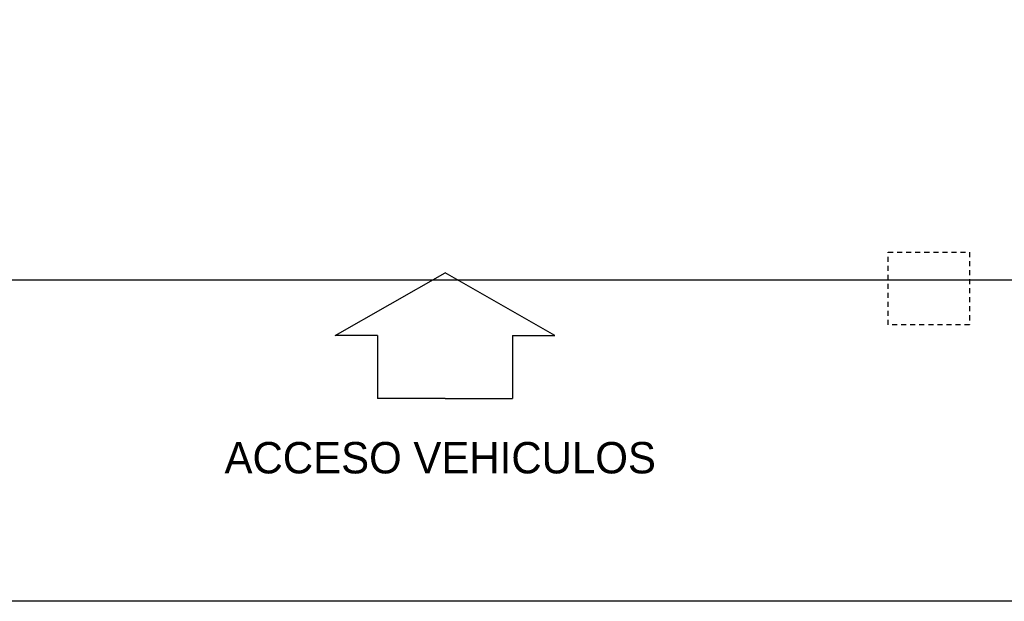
# Model space of a CAD drawing. Header units: millimetres. Extents: x 2161 to 2648, y 395 to 538.
# Tile 8 of 30: x 2329 to 2353, y 395 to 409. Entities that reach past the tile are written whole.
import ezdxf

# ---------------------------------------------------------------- set-up
doc = ezdxf.new("R2010")
doc.units = ezdxf.units.MM
doc.linetypes.add('HIDDEN2', pattern=[0.1875, 0.125, -0.0625])
doc.layers.add('Cotas', color=3, linetype='Continuous')
doc.layers.add('PAREDE', color=6, linetype='Continuous')

# ---------------------------------------------------------------- blocks, each defined once
blk = doc.blocks.new('SBPLN501')
for p, q in [((-0.4, 0.7), (0, 0)), ((-0.4, 0.4301), (-0.4, 0.7)), ((-0.4, 0.4301), (-0.8, 0.4301)), ((-0.8, 0), (-0.8, 0.4301)), ((-0.8, 0), (-0.8, -0.4301)), ((-0.4, -0.7), (0, 0)), ((-0.4, -0.4301), (-0.8, -0.4301)), ((-0.4, -0.4301), (-0.4, -0.7))]:
    blk.add_line(p, q)

msp = doc.modelspace()

# ---------------------------------------------------------------- hatches: boundary and pattern name
at = {"layer": 'PAREDE', "linetype": 'HIDDEN2'}
h = msp.add_hatch(dxfattribs=at)
h.set_pattern_fill('ANGLE', color=0)
h.set_pattern_definition([(0, (23.7744, 0.0826), (0, 6.985), [5.08, -1.905]), (90, (23.7744, 0.0826), (-6.985, 4e-16), [5.08, -1.905])])
h.paths.add_polyline_path([(2352.54844, 402.85785), (2350.52337, 402.85785), (2350.52337, 401.66094), (2352.54844, 401.66094)])
h.paths.add_polyline_path([(2352.54844, 403.47678), (2350.52337, 403.47678), (2350.52337, 402.85785), (2352.54844, 402.85785)])

# ---------------------------------------------------------------- linework, layer by layer
at = {"layer": 'Cotas'}
msp.add_line((2429.14994, 394.77527), (2161.18328, 394.77527), dxfattribs=at)
msp.add_lwpolyline([(2258.74555, 519.73852), (2421.14994, 519.73852), (2421.14994, 402.77527), (2258.74555, 402.77527)], close=True, dxfattribs=at)
at = {"layer": 'Cotas', "linetype": 'HIDDEN2'}
msp.add_lwpolyline([(2350.52337, 403.47678), (2352.54844, 403.47678), (2352.54844, 401.66094), (2350.52337, 401.66094)], close=True, dxfattribs=at)

# ---------------------------------------------------------------- block references
at = {"xscale": -3.912138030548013, "yscale": 3.912138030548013, "zscale": 3.912138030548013, "rotation": 270}
msp.add_blockref('SBPLN501', (2339.47557, 402.963), dxfattribs=at)

# ---------------------------------------------------------------- texts
at = {"insert": (2333.97592, 397.95144), "char_height": 0.7824276, "attachment_point": 7}
msp.add_mtext_dynamic_manual_height_columns('\\A1;{\\fZurich Cn BT|b0|i0|c0|p34;\\C2;ACCESO VEHICULOS}', width=12.8012145, gutter_width=1, heights=[0], dxfattribs=at)

doc.saveas('drawing.dxf')
